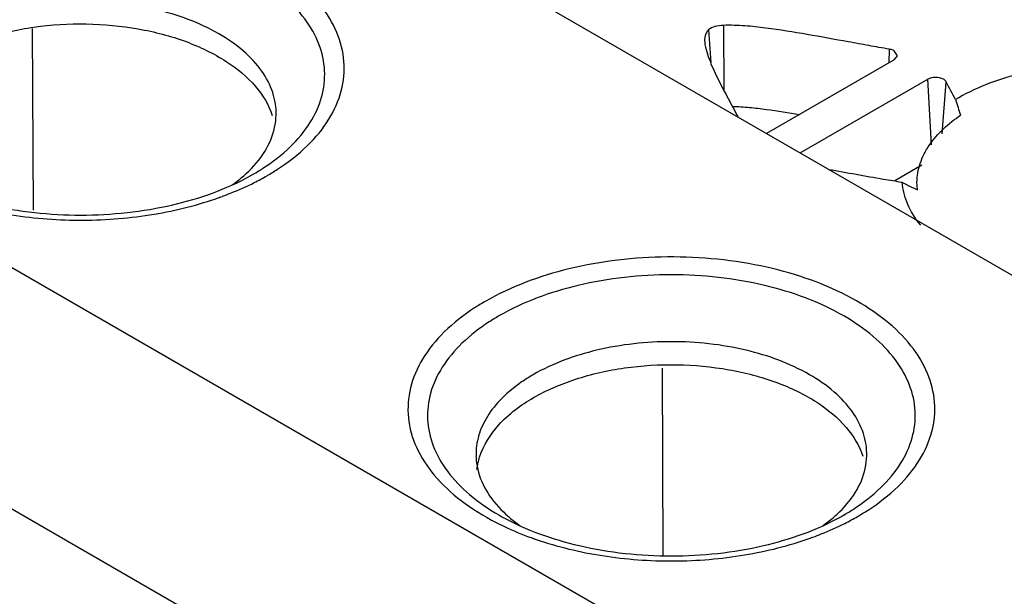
# Model space of a CAD drawing. Header units: millimetres. Extents: x 141 to 298, y 47 to 566.
# Tile 11 of 18: x 232 to 250, y 542 to 552. Entities that reach past the tile are written whole.
import ezdxf

# ---------------------------------------------------------------- set-up
doc = ezdxf.new("R2010")
doc.units = ezdxf.units.MM
doc.header["$LTSCALE"] = 39.86275
doc.layers.get('0').update_dxf_attribs({"linetype": 'CONTINUOUS'})

msp = doc.modelspace()

# ---------------------------------------------------------------- linework, layer by layer
at = {"color": 7}
for p, q in [((265.146, 539.269), (233.334, 557.636)), ((255.956, 534.337), (224.79, 552.33)), ((232.642, 549.056), (232.627, 552.32)), ((244.765, 552.295), (244.807, 551.711)), ((245.034, 552.377), (245.042, 551.214)), ((248.013, 551.95), (248.008, 551.702)), ((248.161, 551.832), (248.102, 551.92)), ((248.102, 551.757), (245.81, 550.433)), ((248.102, 551.757), (248.161, 551.832)), ((246.411, 550.086), (248.704, 551.41)), ((248.772, 550.233), (248.704, 551.41)), ((248.962, 550.426), (249.038, 551.358)), ((248.597, 549.863), (248.112, 549.583)), ((236.535, 549.672), (236.591, 549.703)), ((248.518, 549.422), (248.511, 549.569)), ((253.243, 531.567), (223.354, 548.823)), ((243.955, 542.861), (243.939, 546.221)), ((241.003, 543.58), (241.058, 543.548)), ((247.142, 543.548), (247.198, 543.58))]:
    msp.add_line(p, q, dxfattribs=at)
for centre, radius, start, end in [((250.883, 548.271), 3.241, 119.9963, 121.1766), ((264.713, 555.794), 16.22, 197.0277, 198.0706), ((235.811, 550.794), 1.191, 347.7451, 358.7294), ((234.617, 553.126), 3.951, 299.978, 302.9448), ((234.707, 553.374), 4.267, 299.978, 302.9448), ((234.484, 553.762), 4.715, 296.7783, 299.9565), ((251.821, 556.343), 7.669, 242.1616, 243.7185), ((251.631, 555.959), 7.24, 243.7229, 244.535), ((233.978, 554.896), 5.958, 289.7092, 290.2063), ((242.887, 543.72), 4.267, 119.978, 122.9448), ((242.977, 543.734), 3.951, 119.978, 122.9448), ((243.178, 543.398), 3.12, 119.9772, 124.4868), ((241.786, 544.671), 1.195, 181.2865, 193.302), ((246.418, 544.67), 1.191, 347.7451, 358.7294), ((245.223, 547.002), 3.951, 299.978, 302.9448), ((245.313, 547.25), 4.267, 299.978, 302.9448), ((245.091, 547.639), 4.715, 296.7783, 299.9565), ((243.633, 548.821), 6.009, 250.0133, 250.5353), ((243.656, 548.888), 6.08, 250.5351, 250.972), ((244.585, 548.773), 5.958, 289.7092, 290.2063)]:
    msp.add_arc(centre, radius, start, end, dxfattribs=at)
for points, knots in [([(237.027, 549.793), (237.219, 549.917), (237.563, 550.183), (237.963, 550.662), (238.198, 551.186), (238.25, 551.733), (238.114, 552.273), (237.801, 552.778), (237.334, 553.233), (236.492, 553.777), (235.168, 554.232), (233.427, 554.404), (231.695, 554.204), (230.614, 553.809), (230.148, 553.54)], [0, 0, 0, 0, 0.058596, 0.111083, 0.158661, 0.203783, 0.249645, 0.299208, 0.354374, 0.415837, 0.555449, 0.708967, 0.861915, 1, 1, 1, 1]), ([(236.765, 549.81), (236.939, 549.923), (237.254, 550.165), (237.62, 550.599), (237.841, 551.072), (237.899, 551.568), (237.79, 552.06), (237.522, 552.523), (237.114, 552.942), (236.776, 553.173), (236.591, 553.28)], [0, 0, 0, 0, 0.141683, 0.268854, 0.384224, 0.493381, 0.603712, 0.722231, 0.853702, 1, 1, 1, 1]), ([(235.975, 552.225), (235.622, 552.428), (234.803, 552.725), (233.494, 552.867), (232.184, 552.725), (231.365, 552.428), (231.013, 552.225)], [0, 0, 0, 0, 0.237225, 0.500001, 0.762776, 1, 1, 1, 1]), ([(231.019, 551.813), (231.256, 551.95), (231.79, 552.177), (232.662, 552.372), (233.591, 552.428), (234.514, 552.342), (235.366, 552.12), (236.09, 551.775), (236.639, 551.328), (236.871, 550.948), (236.933, 550.759)], [0, 0, 0, 0, 0.124832, 0.261696, 0.404711, 0.54699, 0.681784, 0.803529, 0.909191, 1, 1, 1, 1]), ([(244.765, 552.295), (244.736, 552.267), (244.697, 552.193), (244.695, 552.113), (244.698, 552.076)], [0, 0, 0, 0, 0.520795, 1, 1, 1, 1]), ([(245.034, 552.377), (244.982, 552.375), (244.888, 552.366), (244.796, 552.326), (244.765, 552.295)], [0, 0, 0, 0, 0.543322, 1, 1, 1, 1]), ([(248.013, 551.95), (247.89, 551.969), (247.645, 552.015), (247.154, 552.103), (246.54, 552.216), (245.92, 552.316), (245.481, 552.367), (245.226, 552.379), (245.098, 552.38), (245.034, 552.377)], [0, 0, 0, 0, 0.124174, 0.248099, 0.496123, 0.745954, 0.872363, 0.936087, 1, 1, 1, 1]), ([(237.002, 550.767), (237.005, 550.903), (236.96, 551.186), (236.751, 551.582), (236.414, 551.939), (236.131, 552.135), (235.975, 552.225)], [0, 0, 0, 0, 0.217829, 0.450656, 0.709825, 1, 1, 1, 1]), ([(244.698, 552.076), (244.703, 552.017), (244.734, 551.901), (244.813, 551.672), (244.946, 551.392), (245.12, 551.061), (245.239, 550.84), (245.298, 550.728)], [0, 0, 0, 0, 0.119441, 0.24146, 0.491296, 0.7452, 1, 1, 1, 1]), ([(248.102, 551.92), (248.096, 551.924), (248.068, 551.938), (248.037, 551.946), (248.013, 551.95)], [0, 0, 0, 0, 0.232491, 1, 1, 1, 1]), ([(254.212, 548.22), (254.365, 548.309), (254.644, 548.501), (254.977, 548.851), (255.188, 549.238), (255.261, 549.649), (255.188, 550.06), (254.977, 550.448), (254.644, 550.798), (254.03, 551.22), (253.044, 551.577), (251.737, 551.719), (250.431, 551.577), (249.613, 551.281), (249.262, 551.078)], [0, 0, 0, 0, 0.060442, 0.114539, 0.163173, 0.208602, 0.254028, 0.302669, 0.35675, 0.417202, 0.555446, 0.708592, 0.861738, 1, 1, 1, 1]), ([(248.986, 551.41), (248.944, 551.434), (248.845, 551.453), (248.746, 551.434), (248.704, 551.41)], [0, 0, 0, 0, 0.500001, 1, 1, 1, 1]), ([(249.038, 551.358), (249.036, 551.363), (249.023, 551.384), (249.003, 551.4), (248.986, 551.41)], [0, 0, 0, 0, 0.224523, 1, 1, 1, 1]), ([(249.205, 551.044), (249.176, 551.096), (249.121, 551.201), (249.063, 551.304), (249.038, 551.358)], [0, 0, 0, 0, 0.500951, 1, 1, 1, 1]), ([(245.195, 550.922), (245.298, 550.921), (245.503, 550.906), (245.906, 550.858), (246.206, 550.81), (246.405, 550.777)], [0, 0, 0, 0, 0.252842, 0.50348, 1, 1, 1, 1]), ([(248.617, 550.019), (248.649, 550.089), (248.816, 550.384), (249.077, 550.618), (249.294, 550.763)], [0, 0, 0, 0, 0.227907, 1, 1, 1, 1]), ([(236.465, 549.715), (236.592, 549.832), (236.81, 550.082), (236.942, 550.39), (236.975, 550.541)], [0, 0, 0, 0, 0.527631, 1, 1, 1, 1]), ([(248.511, 549.569), (248.512, 549.607), (248.523, 549.762), (248.568, 549.913), (248.617, 550.019)], [0, 0, 0, 0, 0.245699, 1, 1, 1, 1]), ([(246.924, 549.79), (247.253, 549.732), (247.691, 549.652), (248.13, 549.579), (248.24, 549.562)], [0, 0, 0, 0, 0.749333, 1, 1, 1, 1]), ([(230.452, 549.672), (230.883, 549.432), (231.888, 549.08), (233.494, 548.911), (235.099, 549.08), (236.104, 549.432), (236.535, 549.672)], [0, 0, 0, 0, 0.235609, 0.499998, 0.764388, 1, 1, 1, 1]), ([(236.214, 549.513), (236.237, 549.529), (236.323, 549.592), (236.406, 549.661), (236.465, 549.715)], [0, 0, 0, 0, 0.256473, 1, 1, 1, 1]), ([(236.036, 549.306), (236.086, 549.324), (236.28, 549.398), (236.471, 549.483), (236.609, 549.553)], [0, 0, 0, 0, 0.25598, 1, 1, 1, 1]), ([(248.24, 549.562), (248.251, 549.425), (248.323, 549.144), (248.479, 548.901), (248.572, 548.786)], [0, 0, 0, 0, 0.479522, 1, 1, 1, 1]), ([(231.068, 549.264), (231.453, 549.131), (232.27, 548.936), (233.533, 548.845), (234.793, 548.948), (235.606, 549.151), (235.988, 549.288)], [0, 0, 0, 0, 0.244335, 0.500749, 0.756782, 1, 1, 1, 1]), ([(247.634, 543.669), (247.825, 543.793), (248.17, 544.06), (248.57, 544.538), (248.805, 545.062), (248.857, 545.609), (248.72, 546.149), (248.408, 546.655), (247.94, 547.109), (247.099, 547.654), (245.774, 548.108), (244.033, 548.28), (242.302, 548.081), (241.221, 547.685), (240.755, 547.416)], [0, 0, 0, 0, 0.058596, 0.111083, 0.158661, 0.203783, 0.249645, 0.299208, 0.354374, 0.415837, 0.555449, 0.708967, 0.861915, 1, 1, 1, 1]), ([(247.198, 547.156), (246.758, 547.41), (245.735, 547.781), (244.1, 547.958), (242.465, 547.781), (241.443, 547.41), (241.003, 547.156)], [0, 0, 0, 0, 0.237225, 0.500001, 0.762776, 1, 1, 1, 1]), ([(240.567, 547.301), (240.372, 547.175), (240.022, 546.903), (239.619, 546.414), (239.387, 545.879), (239.346, 545.32), (239.502, 544.771), (239.837, 544.261), (240.332, 543.805), (240.734, 543.559), (240.954, 543.446)], [0, 0, 0, 0, 0.140133, 0.265395, 0.378866, 0.486756, 0.597044, 0.71691, 0.850764, 1, 1, 1, 1]), ([(247.372, 543.687), (247.546, 543.8), (247.86, 544.042), (248.227, 544.475), (248.447, 544.949), (248.506, 545.445), (248.396, 545.936), (248.129, 546.399), (247.721, 546.818), (247.383, 547.049), (247.198, 547.156)], [0, 0, 0, 0, 0.141683, 0.268854, 0.384224, 0.493381, 0.603712, 0.722231, 0.853702, 1, 1, 1, 1]), ([(240.828, 547.05), (240.654, 546.937), (240.34, 546.695), (239.974, 546.261), (239.753, 545.788), (239.694, 545.291), (239.804, 544.8), (240.072, 544.337), (240.48, 543.918), (240.817, 543.687), (241.003, 543.58)], [0, 0, 0, 0, 0.141683, 0.268854, 0.384224, 0.493381, 0.603712, 0.722231, 0.853702, 1, 1, 1, 1]), ([(246.581, 546.101), (246.229, 546.305), (245.41, 546.601), (244.1, 546.743), (242.791, 546.601), (241.971, 546.305), (241.619, 546.101)], [0, 0, 0, 0, 0.237225, 0.500001, 0.762776, 1, 1, 1, 1]), ([(241.625, 545.689), (241.863, 545.826), (242.397, 546.053), (243.268, 546.248), (244.198, 546.304), (245.121, 546.218), (245.973, 545.996), (246.697, 545.651), (247.245, 545.204), (247.478, 544.825), (247.54, 544.635)], [0, 0, 0, 0, 0.124832, 0.261696, 0.404711, 0.54699, 0.681784, 0.803529, 0.909191, 1, 1, 1, 1]), ([(247.609, 544.644), (247.612, 544.779), (247.567, 545.063), (247.357, 545.458), (247.021, 545.816), (246.738, 546.011), (246.581, 546.101)], [0, 0, 0, 0, 0.217829, 0.450656, 0.709825, 1, 1, 1, 1]), ([(241.411, 545.97), (241.285, 545.883), (241.056, 545.697), (240.788, 545.369), (240.623, 545.014), (240.589, 544.764), (240.592, 544.644)], [0, 0, 0, 0, 0.285001, 0.542255, 0.777259, 1, 1, 1, 1]), ([(240.657, 544.622), (240.724, 544.835), (240.997, 545.262), (241.396, 545.557), (241.625, 545.689)], [0, 0, 0, 0, 0.457579, 1, 1, 1, 1]), ([(240.624, 544.396), (240.658, 544.248), (240.791, 543.949), (241.005, 543.706), (241.129, 543.591)], [0, 0, 0, 0, 0.472826, 1, 1, 1, 1]), ([(247.071, 543.591), (247.199, 543.708), (247.417, 543.958), (247.549, 544.266), (247.582, 544.417)], [0, 0, 0, 0, 0.527631, 1, 1, 1, 1]), ([(241.129, 543.591), (241.148, 543.574), (241.229, 543.502), (241.314, 543.436), (241.38, 543.389)], [0, 0, 0, 0, 0.243598, 1, 1, 1, 1]), ([(246.821, 543.39), (246.843, 543.405), (246.93, 543.469), (247.013, 543.537), (247.071, 543.591)], [0, 0, 0, 0, 0.256473, 1, 1, 1, 1]), ([(240.954, 543.446), (241.003, 543.42), (241.207, 543.32), (241.417, 543.233), (241.579, 543.174)], [0, 0, 0, 0, 0.243441, 1, 1, 1, 1]), ([(241.058, 543.548), (241.49, 543.308), (242.495, 542.957), (244.1, 542.787), (245.705, 542.957), (246.711, 543.308), (247.142, 543.548)], [0, 0, 0, 0, 0.235609, 0.499998, 0.764388, 1, 1, 1, 1]), ([(246.643, 543.182), (246.693, 543.2), (246.887, 543.275), (247.077, 543.36), (247.215, 543.43)], [0, 0, 0, 0, 0.25598, 1, 1, 1, 1]), ([(241.674, 543.14), (242.059, 543.008), (242.876, 542.813), (244.139, 542.721), (245.4, 542.825), (246.212, 543.028), (246.594, 543.164)], [0, 0, 0, 0, 0.244335, 0.500749, 0.756782, 1, 1, 1, 1])]:
    msp.add_open_spline(points, degree=3, knots=knots, dxfattribs=at)
msp.add_open_spline([(240.608, 544.398), (240.617, 544.474), (240.634, 544.549), (240.657, 544.622)], degree=3, dxfattribs=at)

doc.saveas('drawing.dxf')
